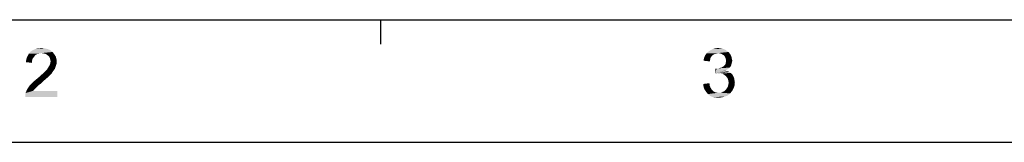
# Model space of a CAD drawing. Extents: x 0 to 1189, y 0 to 841.
# Tile 6 of 125: x 136 to 257, y 0 to 15. Entities that reach past the tile are written whole.
import ezdxf

# ---------------------------------------------------------------- set-up
doc = ezdxf.new("R2010")
doc.units = 0
doc.header["$LTSCALE"] = 65.395
doc.header["$MEASUREMENT"] = 0
doc.layers.get('0').update_dxf_attribs({"linetype": 'CONTINUOUS'})

msp = doc.modelspace()

# ---------------------------------------------------------------- linework, layer by layer
at = {"linetype": 'Continuous'}
for p, q in [((15, 15), (1174, 15)), ((180.57143, 15), (180.57143, 12)), ((0, 0), (1189, 0))]:
    msp.add_line(p, q, dxfattribs=at)
for points in [[(140.45057, 11.05013), (137.56169, 10.82791), (137.78391, 11.09458)], [(140.45057, 11.05013), (139.11724, 10.9168), (137.56169, 10.82791)], [(139.11724, 10.9168), (138.85057, 10.87235), (137.56169, 10.82791)], [(137.56169, 10.82791), (138.85057, 10.87235), (138.62835, 10.82791)], [(140.18391, 11.27236), (137.78391, 11.09458), (138.05057, 11.27236)], [(137.78391, 11.09458), (140.18391, 11.27236), (140.45057, 11.05013)], [(139.8728, 11.40569), (138.05057, 11.27236), (138.36169, 11.40569)], [(138.05057, 11.27236), (139.8728, 11.40569), (140.18391, 11.27236)], [(139.51724, 11.49458), (138.36169, 11.40569), (138.71724, 11.49458)], [(138.36169, 11.40569), (139.51724, 11.49458), (139.8728, 11.40569)], [(138.71724, 11.49458), (139.11724, 11.53902), (139.51724, 11.49458)], [(139.33946, 10.87235), (139.11724, 10.9168), (140.45057, 11.05013)], [(139.56169, 10.82791), (139.33946, 10.87235), (140.45057, 11.05013)], [(139.56169, 10.82791), (140.45057, 11.05013), (140.6728, 10.78346)], [(221.68073, 10.87235), (221.50296, 10.82791), (220.25851, 10.60569)], [(221.68073, 10.87235), (220.25851, 10.60569), (220.43629, 10.87235)], [(223.10296, 11.05013), (220.43629, 10.87235), (220.65851, 11.09458)], [(223.10296, 11.05013), (221.85851, 10.9168), (220.43629, 10.87235)], [(220.43629, 10.87235), (221.85851, 10.9168), (221.68073, 10.87235)], [(222.92518, 11.18346), (220.65851, 11.09458), (220.92518, 11.27235)], [(220.65851, 11.09458), (222.92518, 11.18346), (223.10296, 11.05013)], [(222.52518, 11.40569), (222.7474, 11.3168), (220.92518, 11.27235)], [(222.52518, 11.40569), (220.92518, 11.27235), (221.19184, 11.40569)], [(220.92518, 11.27235), (222.7474, 11.3168), (222.92518, 11.18346)], [(222.08073, 11.49457), (222.30296, 11.45013), (221.19184, 11.40569)], [(222.08073, 11.49457), (221.19184, 11.40569), (221.50296, 11.49457)], [(221.19184, 11.40569), (222.30296, 11.45013), (222.52518, 11.40569)], [(221.50296, 11.49457), (221.85851, 11.53902), (222.08073, 11.49457)], [(221.85851, 10.9168), (223.10296, 11.05013), (223.23629, 10.9168)], [(223.23629, 10.9168), (222.08073, 10.87235), (221.85851, 10.9168)], [(222.25851, 10.82791), (222.08073, 10.87235), (223.23629, 10.9168)], [(222.39184, 10.73902), (222.25851, 10.82791), (223.23629, 10.9168)], [(222.39184, 10.73902), (223.23629, 10.9168), (223.36962, 10.73902)], [(137.96169, 9.98346), (137.20613, 9.80569), (137.25057, 10.16124)], [(137.20613, 9.80569), (137.96169, 9.98346), (137.96169, 9.7168)], [(138.13946, 10.38346), (137.25057, 10.16124), (137.38391, 10.5168)], [(138.13946, 10.38346), (138.00613, 10.20569), (137.25057, 10.16124)], [(137.25057, 10.16124), (138.00613, 10.20569), (137.96169, 9.98346)], [(138.62835, 10.82791), (138.40613, 10.69458), (137.38391, 10.5168)], [(138.62835, 10.82791), (137.38391, 10.5168), (137.56169, 10.82791)], [(138.40613, 10.69458), (138.2728, 10.56124), (137.38391, 10.5168)], [(137.38391, 10.5168), (138.2728, 10.56124), (138.13946, 10.38346)], [(140.6728, 10.78346), (139.73946, 10.73902), (139.56169, 10.82791)], [(139.91724, 10.60569), (139.73946, 10.73902), (140.6728, 10.78346)], [(139.91724, 10.60569), (140.6728, 10.78346), (140.85057, 10.5168)], [(140.85057, 10.5168), (140.05057, 10.47235), (139.91724, 10.60569)], [(140.13946, 10.29458), (140.05057, 10.47235), (140.85057, 10.5168)], [(140.13946, 10.29458), (140.85057, 10.5168), (140.93946, 10.20569)], [(140.93946, 10.20569), (140.18391, 10.1168), (140.13946, 10.29458)], [(140.93946, 9.53902), (140.13946, 9.49458), (140.18391, 9.67235)], [(140.22835, 9.89458), (140.18391, 10.1168), (140.93946, 10.20569)], [(140.98391, 9.85013), (140.18391, 9.67235), (140.22835, 9.89458)], [(140.18391, 9.67235), (140.98391, 9.85013), (140.93946, 9.53902)], [(140.22835, 9.89458), (140.93946, 10.20569), (140.98391, 9.85013)], [(220.88073, 10.1168), (220.08073, 9.98346), (220.12518, 10.29458)], [(220.08073, 9.98346), (220.88073, 10.1168), (220.83629, 9.89458)], [(221.05851, 10.5168), (220.12518, 10.29458), (220.25851, 10.60569)], [(221.05851, 10.5168), (220.92518, 10.33902), (220.12518, 10.29458)], [(220.12518, 10.29458), (220.92518, 10.33902), (220.88073, 10.1168)], [(221.50296, 10.82791), (221.32518, 10.73902), (220.25851, 10.60569)], [(221.32518, 10.73902), (221.19184, 10.65013), (220.25851, 10.60569)], [(220.25851, 10.60569), (221.19184, 10.65013), (221.05851, 10.5168)], [(223.36962, 10.73902), (222.56962, 10.65013), (222.39184, 10.73902)], [(222.56962, 10.65013), (223.36962, 10.73902), (223.45851, 10.56124)], [(223.45851, 10.56124), (222.65851, 10.5168), (222.56962, 10.65013)], [(222.65851, 10.5168), (223.45851, 10.56124), (223.50296, 10.38346)], [(223.50296, 10.38346), (222.7474, 10.33902), (222.65851, 10.5168)], [(222.79184, 10.16124), (222.7474, 10.33902), (223.50296, 10.38346)], [(223.50296, 9.62791), (222.7474, 9.53902), (222.79184, 9.76124)], [(222.79184, 10.16124), (223.50296, 10.38346), (223.5474, 10.16124)], [(223.5474, 10.16124), (222.83629, 9.98346), (222.79184, 10.16124)], [(223.59184, 9.98346), (223.5474, 9.80569), (222.79184, 9.76124)], [(223.59184, 9.98346), (222.79184, 9.76124), (222.83629, 9.98346)], [(222.79184, 9.76124), (223.5474, 9.80569), (223.50296, 9.62791)], [(222.83629, 9.98346), (223.5474, 10.16124), (223.59184, 9.98346)], [(140.36169, 8.42791), (139.20613, 8.33902), (139.38391, 8.5168)], [(140.49502, 8.65013), (139.38391, 8.5168), (139.51724, 8.65013)], [(139.38391, 8.5168), (140.49502, 8.65013), (140.36169, 8.42791)], [(139.51724, 8.65013), (139.65057, 8.78346), (140.62835, 8.82791)], [(139.51724, 8.65013), (140.62835, 8.82791), (140.49502, 8.65013)], [(140.62835, 8.82791), (139.65057, 8.78346), (139.78391, 8.9168)], [(140.76169, 9.00569), (139.78391, 8.9168), (139.8728, 9.05013)], [(139.78391, 8.9168), (140.76169, 9.00569), (140.62835, 8.82791)], [(140.80613, 9.18346), (139.8728, 9.05013), (140.00613, 9.27235)], [(139.8728, 9.05013), (140.80613, 9.18346), (140.76169, 9.00569)], [(140.00613, 9.27235), (140.13946, 9.49458), (140.93946, 9.53902)], [(140.00613, 9.27235), (140.93946, 9.53902), (140.80613, 9.18346)], [(221.68073, 9.00569), (221.45851, 8.38346), (221.5474, 9.05013)], [(223.10296, 9.00569), (222.92518, 8.87235), (221.45851, 8.38346)], [(221.68073, 9.00569), (223.10296, 9.00569), (221.45851, 8.38346)], [(222.92518, 8.87235), (222.7474, 8.78346), (221.45851, 8.38346)], [(222.7474, 8.78346), (223.01407, 8.69458), (221.45851, 8.38346)], [(223.01407, 8.69458), (221.76962, 8.42791), (221.45851, 8.38346)], [(221.68073, 9.00569), (221.90296, 9.05013), (223.23629, 9.13902)], [(221.68073, 9.00569), (223.23629, 9.13902), (223.10296, 9.00569)], [(223.01407, 8.69458), (223.23629, 8.60569), (221.76962, 8.42791)], [(223.23629, 8.60569), (223.41407, 8.47235), (221.76962, 8.42791)], [(221.99184, 8.42791), (221.76962, 8.42791), (223.41407, 8.47235)], [(221.90296, 9.05013), (222.08073, 9.09458), (223.23629, 9.13902)], [(222.21407, 8.42791), (221.99184, 8.42791), (223.41407, 8.47235)], [(223.23629, 9.13902), (222.08073, 9.09458), (222.25851, 9.13902)], [(222.43629, 8.38346), (222.21407, 8.42791), (223.41407, 8.47235)], [(223.36962, 9.27236), (222.25851, 9.13902), (222.48073, 9.27236)], [(222.25851, 9.13902), (223.36962, 9.27236), (223.23629, 9.13902)], [(222.43629, 8.38346), (223.41407, 8.47235), (223.59184, 8.29458)], [(222.48073, 9.27236), (222.61407, 9.40569), (223.45851, 9.45013)], [(222.48073, 9.27236), (223.45851, 9.45013), (223.36962, 9.27236)], [(223.45851, 9.45013), (222.61407, 9.40569), (222.7474, 9.53902)], [(222.7474, 9.53902), (223.50296, 9.62791), (223.45851, 9.45013)], [(138.98391, 7.13902), (137.78391, 7.05013), (138.00613, 7.27235)], [(139.25057, 7.40569), (138.00613, 7.27235), (138.2728, 7.53902)], [(138.00613, 7.27235), (139.25057, 7.40569), (138.98391, 7.13902)], [(139.60613, 7.7168), (138.2728, 7.53902), (138.53946, 7.76124)], [(138.2728, 7.53902), (139.60613, 7.7168), (139.25057, 7.40569)], [(139.91724, 7.98346), (138.53946, 7.76124), (138.80613, 7.98346)], [(138.53946, 7.76124), (139.91724, 7.98346), (139.60613, 7.7168)], [(138.80613, 7.98346), (138.98391, 8.16124), (140.18391, 8.25013)], [(138.80613, 7.98346), (140.18391, 8.25013), (139.91724, 7.98346)], [(140.18391, 8.25013), (138.98391, 8.16124), (139.20613, 8.33902)], [(139.20613, 8.33902), (140.36169, 8.42791), (140.18391, 8.25013)], [(220.03629, 7.13902), (220.79184, 7.22791), (220.83629, 6.9168)], [(223.59184, 8.29458), (222.61407, 8.25013), (222.43629, 8.38346)], [(222.79184, 8.1168), (222.61407, 8.25013), (223.59184, 8.29458)], [(222.79184, 8.1168), (223.59184, 8.29458), (223.72518, 8.07235)], [(223.72518, 8.07235), (222.92518, 7.93902), (222.79184, 8.1168)], [(222.92518, 7.93902), (223.72518, 8.07235), (223.81407, 7.85013)], [(223.81407, 7.85013), (223.05851, 7.76124), (222.92518, 7.93902)], [(223.05851, 7.76124), (223.81407, 7.85013), (223.85851, 7.58346)], [(223.85851, 7.58346), (223.10296, 7.53902), (223.05851, 7.76124)], [(223.10296, 7.53902), (223.85851, 7.58346), (223.90296, 7.3168)], [(223.90296, 7.3168), (223.1474, 7.27235), (223.10296, 7.53902)], [(223.10296, 7.05013), (223.1474, 7.27235), (223.90296, 7.3168)], [(223.10296, 7.05013), (223.90296, 7.3168), (223.85851, 6.9168)], [(137.11724, 5.80569), (137.16169, 6.02791), (141.02835, 6.29458)], [(137.11724, 5.53902), (137.11724, 5.80569), (141.02835, 6.29458)], [(137.11724, 5.53902), (141.02835, 6.29458), (141.02835, 5.53902)], [(138.22835, 6.47236), (138.09502, 6.29458), (137.16169, 6.02791)], [(138.22835, 6.47236), (137.16169, 6.02791), (137.33946, 6.47236)], [(138.09502, 6.29458), (141.02835, 6.29458), (137.16169, 6.02791)], [(138.53946, 6.78346), (137.33946, 6.47236), (137.60613, 6.87235)], [(138.53946, 6.78346), (138.40613, 6.65013), (137.33946, 6.47236)], [(137.33946, 6.47236), (138.40613, 6.65013), (138.22835, 6.47236)], [(138.71724, 6.96124), (137.60613, 6.87235), (137.78391, 7.05013)], [(137.60613, 6.87235), (138.71724, 6.96124), (138.53946, 6.78346)], [(137.78391, 7.05013), (138.98391, 7.13902), (138.71724, 6.96124)], [(220.83629, 6.9168), (220.08073, 6.73902), (220.03629, 7.13902)], [(220.08073, 6.73902), (220.83629, 6.9168), (220.92518, 6.69458)], [(220.92518, 6.69458), (220.21407, 6.42791), (220.08073, 6.73902)], [(220.92518, 6.69458), (221.05851, 6.47235), (220.21407, 6.42791)], [(220.21407, 6.42791), (221.05851, 6.47235), (221.19184, 6.33902)], [(221.19184, 6.33902), (220.39184, 6.16124), (220.21407, 6.42791)], [(221.19184, 6.33902), (221.32518, 6.20569), (220.39184, 6.16124)], [(220.39184, 6.16124), (221.32518, 6.20569), (221.50296, 6.1168)], [(221.50296, 6.1168), (220.61407, 5.89458), (220.39184, 6.16124)], [(221.50296, 6.1168), (221.72518, 6.07235), (220.61407, 5.89458)], [(222.16962, 6.07235), (223.32518, 5.98346), (220.61407, 5.89458)], [(221.90296, 6.07235), (222.16962, 6.07235), (220.61407, 5.89458)], [(221.72518, 6.07235), (221.90296, 6.07235), (220.61407, 5.89458)], [(222.16962, 6.07235), (222.39184, 6.16124), (223.5474, 6.25013)], [(222.16962, 6.07235), (223.5474, 6.25013), (223.32518, 5.98346)], [(223.5474, 6.25013), (222.39184, 6.16124), (222.61407, 6.25013)], [(222.61407, 6.25013), (222.79184, 6.42791), (223.72518, 6.56124)], [(222.61407, 6.25013), (223.72518, 6.56124), (223.5474, 6.25013)], [(223.72518, 6.56124), (222.79184, 6.42791), (222.92518, 6.60569)], [(222.92518, 6.60569), (223.05851, 6.82791), (223.85851, 6.9168)], [(222.92518, 6.60569), (223.85851, 6.9168), (223.72518, 6.56124)], [(223.85851, 6.9168), (223.05851, 6.82791), (223.10296, 7.05013)], [(220.61407, 5.89458), (223.32518, 5.98346), (223.01407, 5.7168)], [(223.01407, 5.7168), (220.88073, 5.67235), (220.61407, 5.89458)], [(220.88073, 5.67235), (223.01407, 5.7168), (222.65851, 5.58346)], [(222.65851, 5.58346), (221.19184, 5.53902), (220.88073, 5.67235)], [(221.50296, 5.49458), (221.19184, 5.53902), (222.65851, 5.58346)], [(221.50296, 5.49458), (222.65851, 5.58346), (222.30296, 5.49458)], [(222.30296, 5.49458), (221.90296, 5.45013), (221.50296, 5.49458)]]:
    msp.add_solid(points, dxfattribs=at)

doc.saveas('drawing.dxf')
